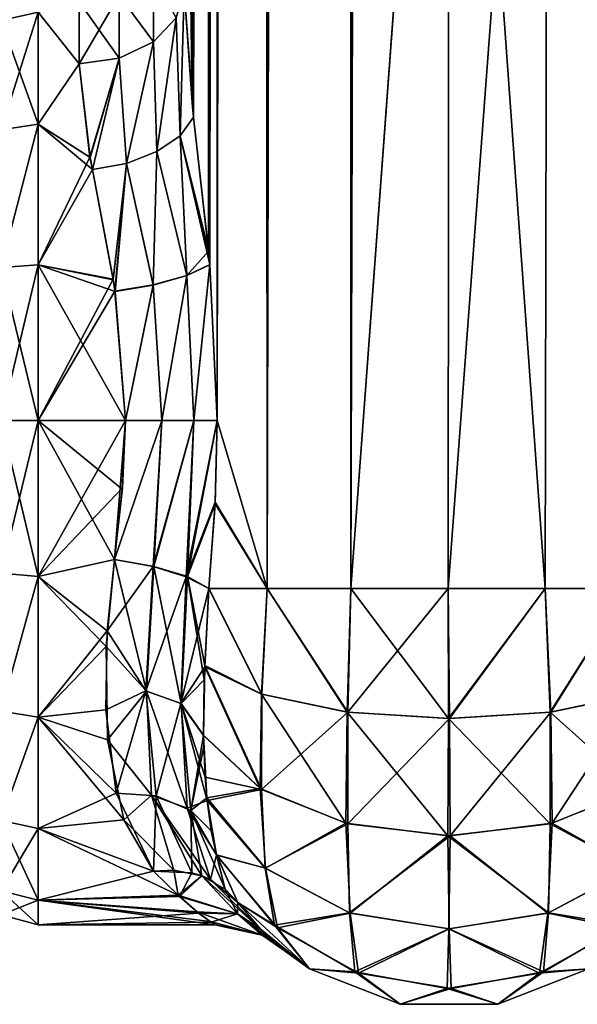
# Model space of a CAD drawing. Extents: x -23 to 470, y -1800 to 0.
# Tile 70 of 181: x 417 to 443, y -1800 to -1753. Entities that reach past the tile are written whole.
import ezdxf

# ---------------------------------------------------------------- set-up
doc = ezdxf.new("R2010")
doc.units = 0
doc.header["$LTSCALE"] = 41.718519
for name, color, linetype in [('1084', 7, 'CONTINUOUS'), ('1085', 7, 'CONTINUOUS'), ('1096', 7, 'CONTINUOUS'), ('1097', 7, 'CONTINUOUS'), ('1099', 7, 'CONTINUOUS'), ('1100', 7, 'CONTINUOUS'), ('1101', 7, 'CONTINUOUS'), ('1104', 7, 'CONTINUOUS'), ('1105', 7, 'CONTINUOUS'), ('1134', 7, 'CONTINUOUS'), ('1135', 7, 'CONTINUOUS'), ('1136', 7, 'CONTINUOUS'), ('1137', 7, 'CONTINUOUS'), ('1138', 7, 'CONTINUOUS'), ('1139', 7, 'CONTINUOUS'), ('1141', 7, 'CONTINUOUS'), ('1142', 7, 'CONTINUOUS'), ('1143', 7, 'CONTINUOUS')]:
    doc.layers.add(name, color=color, linetype=linetype)

msp = doc.modelspace()

# ---------------------------------------------------------------- linework, layer by layer
at = {"layer": '1084', "linetype": 'CONTINUOUS'}
for points in [[(424.55, -83.45, 20.5), (424.45, -1728.15, 20.5), (424.823, -1756.878, 23.532), (424.55, -83.45, 20.5)], [(424.823, -1756.878, 23.532), (424.901, -1757.568, 23.827), (424.55, -83.45, 20.5), (424.823, -1756.878, 23.532)], [(424.55, -83.45, 20.5), (424.901, -1757.568, 23.827), (425.487, -83.45, 25.248), (424.55, -83.45, 20.5)], [(424.901, -1757.568, 23.827), (425.604, -1763.897, 25.746), (425.487, -83.45, 25.248), (424.901, -1757.568, 23.827)], [(425.668, -1764.575, 25.882), (426.024, -1772, 26.571), (425.487, -83.45, 25.248), (425.668, -1764.575, 25.882)], [(425.487, -83.45, 25.248), (426.024, -1772, 26.571), (428.162, -83.45, 29.29), (425.487, -83.45, 25.248)], [(425.604, -1763.897, 25.746), (425.668, -1764.575, 25.882), (425.487, -83.45, 25.248), (425.604, -1763.897, 25.746)], [(426.024, -1772, 26.571), (428.392, -1780, 29.611), (428.162, -83.45, 29.29), (426.024, -1772, 26.571)], [(428.162, -83.45, 29.29), (428.392, -1780, 29.611), (432.175, -83.45, 32.01), (428.162, -83.45, 29.29)], [(428.392, -1780, 29.611), (432.376, -1780, 32.133), (432.175, -83.45, 32.01), (428.392, -1780, 29.611)], [(432.376, -1780, 32.133), (437.05, -1716.55, 33), (432.175, -83.45, 32.01), (432.376, -1780, 32.133)], [(437.004, -1780, 33), (437.05, -1716.55, 33), (432.376, -1780, 32.133), (437.004, -1780, 33)], [(441.618, -1780, 32.096), (437.05, -1716.55, 33), (437.004, -1780, 33), (441.618, -1780, 32.096)], [(441.742, -1716.55, 32.045), (437.05, -1716.55, 33), (441.618, -1780, 32.096), (441.742, -1716.55, 32.045)], [(445.567, -1780, 29.555), (441.742, -1716.55, 32.045), (441.618, -1780, 32.096), (445.567, -1780, 29.555)], [(445.795, -1716.55, 29.333), (441.742, -1716.55, 32.045), (445.567, -1780, 29.555), (445.795, -1716.55, 29.333)], [(424.45, -1751.489, 20.502), (424.823, -1756.878, 23.532), (424.45, -1728.15, 20.5), (424.45, -1751.489, 20.502)], [(425.921, -1775.893, 26.384), (428.392, -1780, 29.611), (426.024, -1772, 26.571), (425.921, -1775.893, 26.384)], [(425.622, -1780, 25.784), (428.392, -1780, 29.611), (425.921, -1775.893, 26.384), (425.622, -1780, 25.784)]]:
    msp.add_3dface(points, dxfattribs=at)
at = {"layer": '1085', "linetype": 'CONTINUOUS'}
for points in [[(424.825, -1756.888, -23.537), (424.45, -1751.488, -20.5), (425.487, -83.45, -25.248), (424.825, -1756.888, -23.537)], [(424.901, -1757.57, -23.829), (424.825, -1756.888, -23.537), (425.487, -83.45, -25.248), (424.901, -1757.57, -23.829)], [(425.608, -1763.945, -25.754), (424.901, -1757.57, -23.829), (425.487, -83.45, -25.248), (425.608, -1763.945, -25.754)], [(428.161, -83.45, -29.288), (425.608, -1763.945, -25.754), (425.487, -83.45, -25.248), (428.161, -83.45, -29.288)], [(425.669, -1764.592, -25.884), (425.608, -1763.945, -25.754), (428.161, -83.45, -29.288), (425.669, -1764.592, -25.884)], [(426.024, -1772, -26.571), (425.669, -1764.592, -25.884), (428.161, -83.45, -29.288), (426.024, -1772, -26.571)], [(428.392, -1780, -29.611), (426.024, -1772, -26.571), (428.161, -83.45, -29.288), (428.392, -1780, -29.611)], [(432.176, -83.45, -32.011), (428.392, -1780, -29.611), (428.161, -83.45, -29.288), (432.176, -83.45, -32.011)], [(432.376, -1780, -32.133), (428.392, -1780, -29.611), (432.176, -83.45, -32.011), (432.376, -1780, -32.133)], [(437.05, -83.45, -33), (432.376, -1780, -32.133), (432.176, -83.45, -32.011), (437.05, -83.45, -33)], [(437.05, -1716.55, -33), (432.376, -1780, -32.133), (437.05, -83.45, -33), (437.05, -1716.55, -33)], [(437.004, -1780, -33), (432.376, -1780, -32.133), (437.05, -1716.55, -33), (437.004, -1780, -33)], [(441.618, -1780, -32.096), (437.004, -1780, -33), (441.742, -1716.55, -32.045), (441.618, -1780, -32.096)], [(441.742, -1716.55, -32.045), (437.004, -1780, -33), (437.05, -1716.55, -33), (441.742, -1716.55, -32.045)], [(445.567, -1780, -29.555), (441.618, -1780, -32.096), (441.742, -1716.55, -32.045), (445.567, -1780, -29.555)], [(445.795, -1716.55, -29.333), (445.567, -1780, -29.555), (441.742, -1716.55, -32.045), (445.795, -1716.55, -29.333)], [(425.918, -1775.961, -26.378), (426.024, -1772, -26.571), (428.392, -1780, -29.611), (425.918, -1775.961, -26.378)], [(425.622, -1780, -25.784), (425.918, -1775.961, -26.378), (428.392, -1780, -29.611), (425.622, -1780, -25.784)]]:
    msp.add_3dface(points, dxfattribs=at)
at = {"layer": '1096', "linetype": 'CONTINUOUS'}
for points in [[(421.505, -1775.276, -23.775), (421.13, -1778.62, -23.069), (417.5, -1772, -24), (421.505, -1775.276, -23.775)], [(417.5, -1772, -24), (421.13, -1778.62, -23.069), (417.5, -1779.432, -22.82), (417.5, -1772, -24)], [(421.653, -1772, -24), (421.505, -1775.276, -23.775), (417.5, -1772, -24), (421.653, -1772, -24)], [(417.5, -1772, 24), (417.5, -1779.433, 22.82), (421.653, -1772, 24), (417.5, -1772, 24)], [(421.653, -1772, 24), (417.5, -1779.433, 22.82), (421.511, -1775.209, 23.785), (421.653, -1772, 24)], [(417.5, -1779.433, 22.82), (421.13, -1778.62, 23.069), (421.511, -1775.209, 23.785), (417.5, -1779.433, 22.82)], [(420.791, -1782.004, 21.816), (421.13, -1778.62, 23.069), (417.5, -1779.433, 22.82), (420.791, -1782.004, 21.816)], [(421.13, -1778.62, -23.069), (420.745, -1782.754, -21.456), (417.5, -1779.432, -22.82), (421.13, -1778.62, -23.069)], [(417.5, -1779.432, -22.82), (420.745, -1782.754, -21.456), (417.5, -1786.12, -19.407), (417.5, -1779.432, -22.82)], [(417.5, -1786.123, 19.404), (420.791, -1782.004, 21.816), (417.5, -1779.433, 22.82), (417.5, -1786.123, 19.404)], [(420.72, -1785.765, 19.661), (420.791, -1782.004, 21.816), (417.5, -1786.123, 19.404), (420.72, -1785.765, 19.661)], [(420.745, -1782.754, -21.456), (420.81, -1787.193, -18.579), (417.5, -1786.12, -19.407), (420.745, -1782.754, -21.456)], [(421.208, -1789.739, 16.165), (420.72, -1785.765, 19.661), (417.5, -1786.123, 19.404), (421.208, -1789.739, 16.165)], [(420.81, -1787.193, -18.579), (421.584, -1791.007, -14.654), (417.5, -1786.12, -19.407), (420.81, -1787.193, -18.579)], [(417.5, -1786.12, -19.407), (421.584, -1791.007, -14.654), (417.5, -1791.42, -14.102), (417.5, -1786.12, -19.407)], [(417.5, -1791.422, 14.099), (421.208, -1789.739, 16.165), (417.5, -1786.123, 19.404), (417.5, -1791.422, 14.099)], [(422.993, -1793.453, 10.759), (421.208, -1789.739, 16.165), (417.5, -1791.422, 14.099), (422.993, -1793.453, 10.759)], [(421.584, -1791.007, -14.654), (422.993, -1793.453, -10.759), (417.5, -1791.42, -14.102), (421.584, -1791.007, -14.654)], [(422.993, -1793.453, -10.759), (424.16, -1794.597, -8.086), (417.5, -1791.42, -14.102), (422.993, -1793.453, -10.759)], [(417.5, -1791.42, -14.102), (424.16, -1794.597, -8.086), (417.5, -1794.825, -7.417), (417.5, -1791.42, -14.102)], [(417.5, -1794.826, 7.414), (422.993, -1793.453, 10.759), (417.5, -1791.422, 14.099), (417.5, -1794.826, 7.414)], [(424.22, -1794.652, 7.931), (422.993, -1793.453, 10.759), (417.5, -1794.826, 7.414), (424.22, -1794.652, 7.931)], [(424.16, -1794.597, -8.086), (425.062, -1795.387, -5.39), (417.5, -1794.825, -7.417), (424.16, -1794.597, -8.086)], [(425.136, -1795.444, 5.134), (424.22, -1794.652, 7.931), (417.5, -1794.826, 7.414), (425.136, -1795.444, 5.134)], [(425.69, -1795.846, -2.717), (425.913, -1796, -0.154), (417.5, -1794.825, -7.417), (425.69, -1795.846, -2.717)], [(417.5, -1794.825, -7.417), (425.913, -1796, -0.154), (417.5, -1796, -0.001), (417.5, -1794.825, -7.417)], [(425.062, -1795.387, -5.39), (425.69, -1795.846, -2.717), (417.5, -1794.825, -7.417), (425.062, -1795.387, -5.39)], [(417.5, -1796, -0.001), (425.136, -1795.444, 5.134), (417.5, -1794.826, 7.414), (417.5, -1796, -0.001)], [(425.734, -1795.877, 2.424), (425.136, -1795.444, 5.134), (417.5, -1796, -0.001), (425.734, -1795.877, 2.424)], [(425.913, -1796, -0.154), (425.734, -1795.877, 2.424), (417.5, -1796, -0.001), (425.913, -1796, -0.154)]]:
    msp.add_3dface(points, dxfattribs=at)
at = {"layer": '1097', "linetype": 'CONTINUOUS'}
for points in [[(419.45, -1752.085, 13.393), (417.5, -1752.577, 14.098), (419.45, -1755.024, 16.966), (419.45, -1752.085, 13.393)], [(419.45, -1755.024, -16.966), (417.5, -1752.579, -14.1), (419.45, -1752.085, -13.393), (419.45, -1755.024, -16.966)], [(417.5, -1752.577, 14.098), (417.5, -1757.897, 19.419), (419.45, -1755.024, 16.966), (417.5, -1752.577, 14.098)], [(417.5, -1757.901, -19.422), (417.5, -1752.579, -14.1), (419.45, -1755.024, -16.966), (417.5, -1757.901, -19.422)], [(419.45, -1755.024, 16.966), (417.5, -1757.897, 19.419), (419.969, -1759.477, 20.474), (419.45, -1755.024, 16.966)], [(419.971, -1759.487, -20.48), (417.5, -1757.901, -19.422), (419.45, -1755.024, -16.966), (419.971, -1759.487, -20.48)], [(417.5, -1757.897, 19.419), (417.5, -1764.593, 22.828), (419.969, -1759.477, 20.474), (417.5, -1757.897, 19.419)], [(417.5, -1764.593, -22.828), (417.5, -1757.901, -19.422), (420.083, -1760.057, -20.818), (417.5, -1764.593, -22.828)], [(420.083, -1760.057, -20.818), (417.5, -1757.901, -19.422), (419.971, -1759.487, -20.48), (420.083, -1760.057, -20.818)], [(419.969, -1759.477, 20.474), (417.5, -1764.593, 22.828), (420.083, -1760.055, 20.816), (419.969, -1759.477, 20.474)], [(420.083, -1760.055, 20.816), (417.5, -1764.593, 22.828), (421.065, -1765.27, 23.037), (420.083, -1760.055, 20.816)], [(421.071, -1765.306, -23.048), (417.5, -1764.593, -22.828), (420.083, -1760.057, -20.818), (421.071, -1765.306, -23.048)], [(421.653, -1772, -24), (417.5, -1772, -24), (417.5, -1764.593, -22.828), (421.653, -1772, -24)], [(421.653, -1772, -24), (417.5, -1764.593, -22.828), (421.16, -1765.861, -23.202), (421.653, -1772, -24)], [(417.5, -1764.593, 22.828), (417.5, -1772, 24), (421.065, -1765.27, 23.037), (417.5, -1764.593, 22.828)], [(421.16, -1765.861, -23.202), (417.5, -1764.593, -22.828), (421.071, -1765.306, -23.048), (421.16, -1765.861, -23.202)], [(421.065, -1765.27, 23.037), (417.5, -1772, 24), (421.158, -1765.848, 23.198), (421.065, -1765.27, 23.037)], [(417.5, -1772, 24), (421.653, -1772, 24), (421.158, -1765.848, 23.198), (417.5, -1772, 24)]]:
    msp.add_3dface(points, dxfattribs=at)
at = {"layer": '1099', "linetype": 'CONTINUOUS'}
for points in [[(425.622, -1780, -25.784), (428.146, -1785.029, -28.476), (425.431, -1783.662, -24.542), (425.622, -1780, -25.784)], [(425.622, -1780, -25.784), (428.392, -1780, -29.611), (428.146, -1785.029, -28.476), (425.622, -1780, -25.784)], [(428.392, -1780, -29.611), (432.231, -1785.882, -31.102), (428.146, -1785.029, -28.476), (428.392, -1780, -29.611)], [(428.392, -1780, -29.611), (432.376, -1780, -32.133), (432.231, -1785.882, -31.102), (428.392, -1780, -29.611)], [(432.376, -1780, -32.133), (437.004, -1780, -33), (432.231, -1785.882, -31.102), (432.376, -1780, -32.133)], [(437.004, -1780, -33), (437.066, -1786.18, -32.021), (432.231, -1785.882, -31.102), (437.004, -1780, -33)], [(437.004, -1780, -33), (441.618, -1780, -32.096), (437.066, -1786.18, -32.021), (437.004, -1780, -33)], [(441.618, -1780, -32.096), (441.898, -1785.878, -31.091), (437.066, -1786.18, -32.021), (441.618, -1780, -32.096)], [(441.618, -1780, -32.096), (445.567, -1780, -29.555), (441.898, -1785.878, -31.091), (441.618, -1780, -32.096)], [(445.567, -1780, -29.555), (445.976, -1785.022, -28.455), (441.898, -1785.878, -31.091), (445.567, -1780, -29.555)], [(428.133, -1789.562, -26.152), (425.376, -1786.977, -22.724), (425.431, -1783.662, -24.542), (428.133, -1789.562, -26.152)], [(425.431, -1783.662, -24.542), (425.376, -1786.977, -22.724), (425.404, -1784.34, -24.231), (425.431, -1783.662, -24.542)], [(428.146, -1785.029, -28.476), (428.133, -1789.562, -26.152), (425.431, -1783.662, -24.542), (428.146, -1785.029, -28.476)], [(432.231, -1785.882, -31.102), (428.133, -1789.562, -26.152), (428.146, -1785.029, -28.476), (432.231, -1785.882, -31.102)], [(445.976, -1785.022, -28.455), (441.956, -1791.171, -28.365), (441.898, -1785.878, -31.091), (445.976, -1785.022, -28.455)], [(446.039, -1789.518, -26.092), (441.956, -1791.171, -28.365), (445.976, -1785.022, -28.455), (446.039, -1789.518, -26.092)], [(432.239, -1791.195, -28.398), (428.133, -1789.562, -26.152), (432.231, -1785.882, -31.102), (432.239, -1791.195, -28.398)], [(437.066, -1786.18, -32.021), (432.239, -1791.195, -28.398), (432.231, -1785.882, -31.102), (437.066, -1786.18, -32.021)], [(441.898, -1785.878, -31.091), (437.102, -1791.761, -29.177), (437.066, -1786.18, -32.021), (441.898, -1785.878, -31.091)], [(441.956, -1791.171, -28.365), (437.102, -1791.761, -29.177), (441.898, -1785.878, -31.091), (441.956, -1791.171, -28.365)], [(437.102, -1791.761, -29.177), (432.239, -1791.195, -28.398), (437.066, -1786.18, -32.021), (437.102, -1791.761, -29.177)], [(425.376, -1786.977, -22.724), (428.133, -1789.562, -26.152), (425.45, -1788.978, -21.197), (425.376, -1786.977, -22.724)], [(428.133, -1789.562, -26.152), (425.541, -1790.081, -20.181), (425.45, -1788.978, -21.197), (428.133, -1789.562, -26.152)], [(428.304, -1793.299, -22.65), (425.541, -1790.081, -20.181), (428.133, -1789.562, -26.152), (428.304, -1793.299, -22.65)], [(432.239, -1791.195, -28.398), (428.304, -1793.299, -22.65), (428.133, -1789.562, -26.152), (432.239, -1791.195, -28.398)], [(446.039, -1789.518, -26.092), (445.779, -1793.312, -22.659), (441.956, -1791.171, -28.365), (446.039, -1789.518, -26.092)], [(428.304, -1793.299, -22.65), (425.988, -1792.677, -17.089), (425.541, -1790.081, -20.181), (428.304, -1793.299, -22.65)], [(432.322, -1795.436, -24.2), (428.304, -1793.299, -22.65), (432.239, -1791.195, -28.398), (432.322, -1795.436, -24.2)], [(437.102, -1791.761, -29.177), (432.322, -1795.436, -24.2), (432.239, -1791.195, -28.398), (437.102, -1791.761, -29.177)], [(441.956, -1791.171, -28.365), (441.757, -1795.443, -24.205), (437.102, -1791.761, -29.177), (441.956, -1791.171, -28.365)], [(445.779, -1793.312, -22.659), (441.757, -1795.443, -24.205), (441.956, -1791.171, -28.365), (445.779, -1793.312, -22.659)], [(437.038, -1796.188, -24.745), (432.322, -1795.436, -24.2), (437.102, -1791.761, -29.177), (437.038, -1796.188, -24.745)], [(441.757, -1795.443, -24.205), (437.038, -1796.188, -24.745), (437.102, -1791.761, -29.177), (441.757, -1795.443, -24.205)], [(428.747, -1796.025, -18.19), (425.988, -1792.677, -17.089), (428.304, -1793.299, -22.65), (428.747, -1796.025, -18.19)], [(425.988, -1792.677, -17.089), (428.747, -1796.025, -18.19), (427.009, -1794.945, -13), (425.988, -1792.677, -17.089)], [(432.322, -1795.436, -24.2), (428.747, -1796.025, -18.19), (428.304, -1793.299, -22.65), (432.322, -1795.436, -24.2)], [(445.779, -1793.312, -22.659), (445.209, -1796.145, -18.229), (441.757, -1795.443, -24.205), (445.779, -1793.312, -22.659)], [(427.009, -1794.945, -13), (428.747, -1796.025, -18.19), (430.414, -1798.093, -13), (427.009, -1794.945, -13)], [(432.564, -1798.235, -18.906), (428.747, -1796.025, -18.19), (432.322, -1795.436, -24.2), (432.564, -1798.235, -18.906)], [(437.038, -1796.188, -24.745), (432.564, -1798.235, -18.906), (432.322, -1795.436, -24.2), (437.038, -1796.188, -24.745)], [(441.757, -1795.443, -24.205), (441.356, -1798.299, -18.927), (437.038, -1796.188, -24.745), (441.757, -1795.443, -24.205)], [(445.209, -1796.145, -18.229), (441.356, -1798.299, -18.927), (441.757, -1795.443, -24.205), (445.209, -1796.145, -18.229)], [(428.747, -1796.025, -18.19), (432.564, -1798.235, -18.906), (430.414, -1798.093, -13), (428.747, -1796.025, -18.19)], [(436.954, -1799.027, -19.162), (432.564, -1798.235, -18.906), (437.038, -1796.188, -24.745), (436.954, -1799.027, -19.162)], [(441.356, -1798.299, -18.927), (436.954, -1799.027, -19.162), (437.038, -1796.188, -24.745), (441.356, -1798.299, -18.927)], [(441.356, -1798.299, -18.927), (445.209, -1796.145, -18.229), (443.687, -1798.093, -13), (441.356, -1798.299, -18.927)], [(430.414, -1798.093, -13), (432.564, -1798.235, -18.906), (434.732, -1799.783, -13), (430.414, -1798.093, -13)], [(439.369, -1799.783, -13), (441.356, -1798.299, -18.927), (443.687, -1798.093, -13), (439.369, -1799.783, -13)], [(432.564, -1798.235, -18.906), (436.954, -1799.027, -19.162), (434.732, -1799.783, -13), (432.564, -1798.235, -18.906)], [(436.954, -1799.027, -19.162), (441.356, -1798.299, -18.927), (439.369, -1799.783, -13), (436.954, -1799.027, -19.162)], [(434.732, -1799.783, -13), (436.954, -1799.027, -19.162), (439.369, -1799.783, -13), (434.732, -1799.783, -13)]]:
    msp.add_3dface(points, dxfattribs=at)
at = {"layer": '1100', "linetype": 'CONTINUOUS'}
for points in [[(427.009, -1794.945, -13), (430.414, -1798.093, -13), (428.071, -1796.197, -8.684), (427.009, -1794.945, -13)], [(427.009, -1794.945, 12.999), (428.119, -1796.246, 8.451), (430.415, -1798.093, 13), (427.009, -1794.945, 12.999)], [(428.071, -1796.197, -8.684), (430.414, -1798.093, -13), (428.815, -1796.904, -4.357), (428.071, -1796.197, -8.684)], [(428.119, -1796.246, 8.451), (428.856, -1796.94, 4.017), (430.415, -1798.093, 13), (428.119, -1796.246, 8.451)], [(428.815, -1796.904, -4.357), (430.414, -1798.093, -13), (429.097, -1797.144, -0.184), (428.815, -1796.904, -4.357)], [(429.097, -1797.144, -0.184), (430.414, -1798.093, -13), (428.856, -1796.94, 4.017), (429.097, -1797.144, -0.184)], [(428.856, -1796.94, 4.017), (430.414, -1798.093, -13), (430.415, -1798.093, 13), (428.856, -1796.94, 4.017)], [(430.414, -1798.093, -13), (434.732, -1799.783, -13), (430.415, -1798.093, 13), (430.414, -1798.093, -13)], [(430.415, -1798.093, 13), (434.732, -1799.783, -13), (434.732, -1799.783, 13), (430.415, -1798.093, 13)], [(439.369, -1799.783, -13), (443.687, -1798.093, -13), (439.369, -1799.783, 13), (439.369, -1799.783, -13)], [(439.369, -1799.783, 13), (443.687, -1798.093, -13), (443.687, -1798.093, 13), (439.369, -1799.783, 13)], [(434.732, -1799.783, -13), (439.369, -1799.783, -13), (434.732, -1799.783, 13), (434.732, -1799.783, -13)], [(434.732, -1799.783, 13), (439.369, -1799.783, -13), (439.369, -1799.783, 13), (434.732, -1799.783, 13)]]:
    msp.add_3dface(points, dxfattribs=at)
at = {"layer": '1101', "linetype": 'CONTINUOUS'}
for points in [[(428.123, -1785.022, 28.454), (425.622, -1780, 25.784), (425.428, -1783.72, 24.517), (428.123, -1785.022, 28.454)], [(428.392, -1780, 29.611), (425.622, -1780, 25.784), (428.123, -1785.022, 28.454), (428.392, -1780, 29.611)], [(432.2, -1785.878, 31.09), (428.392, -1780, 29.611), (428.123, -1785.022, 28.454), (432.2, -1785.878, 31.09)], [(432.376, -1780, 32.133), (428.392, -1780, 29.611), (432.2, -1785.878, 31.09), (432.376, -1780, 32.133)], [(437.032, -1786.181, 32.021), (432.376, -1780, 32.133), (432.2, -1785.878, 31.09), (437.032, -1786.181, 32.021)], [(437.004, -1780, 33), (432.376, -1780, 32.133), (437.032, -1786.181, 32.021), (437.004, -1780, 33)], [(441.618, -1780, 32.096), (437.004, -1780, 33), (437.032, -1786.181, 32.021), (441.618, -1780, 32.096)], [(441.866, -1785.882, 31.103), (441.618, -1780, 32.096), (437.032, -1786.181, 32.021), (441.866, -1785.882, 31.103)], [(445.567, -1780, 29.555), (441.618, -1780, 32.096), (441.866, -1785.882, 31.103), (445.567, -1780, 29.555)], [(445.951, -1785.03, 28.479), (445.567, -1780, 29.555), (441.866, -1785.882, 31.103), (445.951, -1785.03, 28.479)], [(428.062, -1789.519, 26.092), (425.428, -1783.72, 24.517), (425.376, -1786.997, 22.71), (428.062, -1789.519, 26.092)], [(428.123, -1785.022, 28.454), (425.428, -1783.72, 24.517), (428.062, -1789.519, 26.092), (428.123, -1785.022, 28.454)], [(432.144, -1791.171, 28.365), (428.123, -1785.022, 28.454), (428.062, -1789.519, 26.092), (432.144, -1791.171, 28.365)], [(432.2, -1785.878, 31.09), (428.123, -1785.022, 28.454), (432.144, -1791.171, 28.365), (432.2, -1785.878, 31.09)], [(445.951, -1785.03, 28.479), (441.866, -1785.882, 31.103), (445.966, -1789.562, 26.152), (445.951, -1785.03, 28.479)], [(436.998, -1791.761, 29.176), (432.2, -1785.878, 31.09), (432.144, -1791.171, 28.365), (436.998, -1791.761, 29.176)], [(437.032, -1786.181, 32.021), (432.2, -1785.878, 31.09), (436.998, -1791.761, 29.176), (437.032, -1786.181, 32.021)], [(441.866, -1785.882, 31.103), (437.032, -1786.181, 32.021), (441.861, -1791.195, 28.398), (441.866, -1785.882, 31.103)], [(445.966, -1789.562, 26.152), (441.866, -1785.882, 31.103), (441.861, -1791.195, 28.398), (445.966, -1789.562, 26.152)], [(441.861, -1791.195, 28.398), (437.032, -1786.181, 32.021), (436.998, -1791.761, 29.176), (441.861, -1791.195, 28.398)], [(428.062, -1789.519, 26.092), (425.376, -1786.997, 22.71), (425.528, -1789.959, 20.297), (428.062, -1789.519, 26.092)], [(425.528, -1789.959, 20.297), (425.376, -1786.997, 22.71), (425.386, -1787.508, 22.354), (425.528, -1789.959, 20.297)], [(428.321, -1793.313, 22.659), (428.062, -1789.519, 26.092), (425.528, -1789.959, 20.297), (428.321, -1793.313, 22.659)], [(432.144, -1791.171, 28.365), (428.062, -1789.519, 26.092), (428.321, -1793.313, 22.659), (432.144, -1791.171, 28.365)], [(445.966, -1789.562, 26.152), (441.861, -1791.195, 28.398), (445.795, -1793.3, 22.649), (445.966, -1789.562, 26.152)], [(428.321, -1793.313, 22.659), (425.528, -1789.959, 20.297), (425.989, -1792.684, 17.079), (428.321, -1793.313, 22.659)], [(425.989, -1792.684, 17.079), (425.528, -1789.959, 20.297), (425.736, -1791.525, 18.6), (425.989, -1792.684, 17.079)], [(432.343, -1795.444, 24.205), (432.144, -1791.171, 28.365), (428.321, -1793.313, 22.659), (432.343, -1795.444, 24.205)], [(436.998, -1791.761, 29.176), (432.144, -1791.171, 28.365), (432.343, -1795.444, 24.205), (436.998, -1791.761, 29.176)], [(441.861, -1791.195, 28.398), (436.998, -1791.761, 29.176), (441.778, -1795.436, 24.2), (441.861, -1791.195, 28.398)], [(445.795, -1793.3, 22.649), (441.861, -1791.195, 28.398), (441.778, -1795.436, 24.2), (445.795, -1793.3, 22.649)], [(437.062, -1796.188, 24.745), (436.998, -1791.761, 29.176), (432.343, -1795.444, 24.205), (437.062, -1796.188, 24.745)], [(441.778, -1795.436, 24.2), (436.998, -1791.761, 29.176), (437.062, -1796.188, 24.745), (441.778, -1795.436, 24.2)], [(427.009, -1794.945, 12.999), (428.891, -1796.145, 18.228), (425.989, -1792.684, 17.079), (427.009, -1794.945, 12.999)], [(428.891, -1796.145, 18.228), (428.321, -1793.313, 22.659), (425.989, -1792.684, 17.079), (428.891, -1796.145, 18.228)], [(432.343, -1795.444, 24.205), (428.321, -1793.313, 22.659), (428.891, -1796.145, 18.228), (432.343, -1795.444, 24.205)], [(445.795, -1793.3, 22.649), (441.778, -1795.436, 24.2), (445.353, -1796.025, 18.189), (445.795, -1793.3, 22.649)], [(427.009, -1794.945, 12.999), (430.415, -1798.093, 13), (428.891, -1796.145, 18.228), (427.009, -1794.945, 12.999)], [(432.743, -1798.299, 18.926), (432.343, -1795.444, 24.205), (428.891, -1796.145, 18.228), (432.743, -1798.299, 18.926)], [(437.062, -1796.188, 24.745), (432.343, -1795.444, 24.205), (432.743, -1798.299, 18.926), (437.062, -1796.188, 24.745)], [(441.778, -1795.436, 24.2), (437.062, -1796.188, 24.745), (441.536, -1798.235, 18.905), (441.778, -1795.436, 24.2)], [(445.353, -1796.025, 18.189), (441.778, -1795.436, 24.2), (441.536, -1798.235, 18.905), (445.353, -1796.025, 18.189)], [(430.415, -1798.093, 13), (432.743, -1798.299, 18.926), (428.891, -1796.145, 18.228), (430.415, -1798.093, 13)], [(437.146, -1799.027, 19.161), (437.062, -1796.188, 24.745), (432.743, -1798.299, 18.926), (437.146, -1799.027, 19.161)], [(441.536, -1798.235, 18.905), (437.062, -1796.188, 24.745), (437.146, -1799.027, 19.161), (441.536, -1798.235, 18.905)], [(443.687, -1798.093, 13), (445.353, -1796.025, 18.189), (441.536, -1798.235, 18.905), (443.687, -1798.093, 13)], [(430.415, -1798.093, 13), (434.732, -1799.783, 13), (432.743, -1798.299, 18.926), (430.415, -1798.093, 13)], [(439.369, -1799.783, 13), (443.687, -1798.093, 13), (441.536, -1798.235, 18.905), (439.369, -1799.783, 13)], [(434.732, -1799.783, 13), (437.146, -1799.027, 19.161), (432.743, -1798.299, 18.926), (434.732, -1799.783, 13)], [(439.369, -1799.783, 13), (441.536, -1798.235, 18.905), (437.146, -1799.027, 19.161), (439.369, -1799.783, 13)], [(434.732, -1799.783, 13), (439.369, -1799.783, 13), (437.146, -1799.027, 19.161), (434.732, -1799.783, 13)]]:
    msp.add_3dface(points, dxfattribs=at)
at = {"layer": '1104', "linetype": 'CONTINUOUS'}
for points in [[(417.5, -1752.577, 14.098), (415.751, -1749.62, 7.272), (415.751, -1752.962, 13.832), (417.5, -1752.577, 14.098)], [(417.5, -1752.579, -14.1), (415.751, -1752.962, -13.832), (415.751, -1749.62, -7.272), (417.5, -1752.579, -14.1)], [(417.5, -1757.897, 19.419), (417.5, -1752.577, 14.098), (415.751, -1758.168, 19.038), (417.5, -1757.897, 19.419)], [(417.5, -1752.577, 14.098), (415.751, -1752.962, 13.832), (415.751, -1758.168, 19.038), (417.5, -1752.577, 14.098)], [(417.5, -1752.579, -14.1), (417.5, -1757.901, -19.422), (415.751, -1752.962, -13.832), (417.5, -1752.579, -14.1)], [(417.5, -1757.901, -19.422), (415.751, -1758.168, -19.038), (415.751, -1752.962, -13.832), (417.5, -1757.901, -19.422)], [(417.5, -1764.593, 22.828), (417.5, -1757.897, 19.419), (415.751, -1764.728, 22.38), (417.5, -1764.593, 22.828)], [(417.5, -1757.897, 19.419), (415.751, -1758.168, 19.038), (415.751, -1764.728, 22.38), (417.5, -1757.897, 19.419)], [(417.5, -1757.901, -19.422), (417.5, -1764.593, -22.828), (415.751, -1764.728, -22.38), (417.5, -1757.901, -19.422)], [(417.5, -1757.901, -19.422), (415.751, -1764.728, -22.38), (415.751, -1758.168, -19.038), (417.5, -1757.901, -19.422)], [(417.5, -1764.593, -22.828), (417.5, -1772, -24), (415.751, -1764.728, -22.38), (417.5, -1764.593, -22.828)], [(417.5, -1772, 24), (417.5, -1764.593, 22.828), (415.751, -1772, 23.532), (417.5, -1772, 24)], [(415.751, -1772, 23.532), (417.5, -1764.593, 22.828), (415.751, -1764.728, 22.38), (415.751, -1772, 23.532)], [(417.5, -1772, -24), (415.751, -1772, -23.532), (415.751, -1764.728, -22.38), (417.5, -1772, -24)]]:
    msp.add_3dface(points, dxfattribs=at)
at = {"layer": '1105', "linetype": 'CONTINUOUS'}
for points in [[(417.5, -1772, -24), (417.5, -1779.432, -22.82), (415.751, -1772, -23.532), (417.5, -1772, -24)], [(417.5, -1779.432, -22.82), (415.751, -1779.272, -22.38), (415.751, -1772, -23.532), (417.5, -1779.432, -22.82)], [(417.5, -1779.433, 22.82), (417.5, -1772, 24), (415.751, -1779.272, 22.38), (417.5, -1779.433, 22.82)], [(417.5, -1772, 24), (415.751, -1772, 23.532), (415.751, -1779.272, 22.38), (417.5, -1772, 24)], [(417.5, -1779.432, -22.82), (415.751, -1785.832, -19.038), (415.751, -1779.272, -22.38), (417.5, -1779.432, -22.82)], [(417.5, -1779.433, 22.82), (415.751, -1779.272, 22.38), (415.751, -1785.832, 19.038), (417.5, -1779.433, 22.82)], [(417.5, -1779.432, -22.82), (417.5, -1786.12, -19.407), (415.751, -1785.832, -19.038), (417.5, -1779.432, -22.82)], [(417.5, -1786.123, 19.404), (417.5, -1779.433, 22.82), (415.751, -1785.832, 19.038), (417.5, -1786.123, 19.404)], [(417.5, -1786.12, -19.407), (415.751, -1791.038, -13.832), (415.751, -1785.832, -19.038), (417.5, -1786.12, -19.407)], [(417.5, -1786.123, 19.404), (415.751, -1785.832, 19.038), (415.751, -1791.038, 13.832), (417.5, -1786.123, 19.404)], [(417.5, -1786.12, -19.407), (417.5, -1791.42, -14.102), (415.751, -1791.038, -13.832), (417.5, -1786.12, -19.407)], [(417.5, -1791.422, 14.099), (417.5, -1786.123, 19.404), (415.751, -1791.038, 13.832), (417.5, -1791.422, 14.099)], [(417.5, -1791.42, -14.102), (417.5, -1794.825, -7.417), (415.751, -1791.038, -13.832), (417.5, -1791.42, -14.102)], [(417.5, -1794.825, -7.417), (415.751, -1794.38, -7.272), (415.751, -1791.038, -13.832), (417.5, -1794.825, -7.417)], [(417.5, -1791.422, 14.099), (415.751, -1791.038, 13.832), (415.751, -1794.38, 7.272), (417.5, -1791.422, 14.099)], [(417.5, -1794.826, 7.414), (417.5, -1791.422, 14.099), (415.751, -1794.38, 7.272), (417.5, -1794.826, 7.414)], [(417.5, -1794.825, -7.417), (417.5, -1796, -0.001), (415.751, -1794.38, -7.272), (417.5, -1794.825, -7.417)], [(417.5, -1796, -0.001), (415.751, -1795.532, 0), (415.751, -1794.38, -7.272), (417.5, -1796, -0.001)], [(417.5, -1794.826, 7.414), (415.751, -1794.38, 7.272), (415.751, -1795.532, 0), (417.5, -1794.826, 7.414)], [(417.5, -1796, -0.001), (417.5, -1794.826, 7.414), (415.751, -1795.532, 0), (417.5, -1796, -0.001)]]:
    msp.add_3dface(points, dxfattribs=at)
at = {"layer": '1134', "linetype": 'CONTINUOUS'}
for points in [[(421.13, -1778.62, 23.069), (420.791, -1782.004, 21.816), (422.977, -1778.953, 23.369), (421.13, -1778.62, 23.069)], [(422.977, -1778.953, 23.369), (420.791, -1782.004, 21.816), (422.624, -1784.872, 20.711), (422.977, -1778.953, 23.369)], [(424.55, -1779.436, 24.32), (422.977, -1778.953, 23.369), (422.624, -1784.872, 20.711), (424.55, -1779.436, 24.32)], [(424.289, -1785.469, 21.677), (424.55, -1779.436, 24.32), (422.624, -1784.872, 20.711), (424.289, -1785.469, 21.677)], [(425.622, -1780, 25.784), (424.55, -1779.436, 24.32), (424.289, -1785.469, 21.677), (425.622, -1780, 25.784)], [(425.428, -1783.72, 24.517), (425.622, -1780, 25.784), (424.289, -1785.469, 21.677), (425.428, -1783.72, 24.517)], [(420.791, -1782.004, 21.816), (420.72, -1785.765, 19.661), (422.624, -1784.872, 20.711), (420.791, -1782.004, 21.816)], [(425.376, -1786.997, 22.71), (425.428, -1783.72, 24.517), (424.289, -1785.469, 21.677), (425.376, -1786.997, 22.71)], [(420.72, -1785.765, 19.661), (421.208, -1789.739, 16.165), (422.624, -1784.872, 20.711), (420.72, -1785.765, 19.661)], [(421.208, -1789.739, 16.165), (423.122, -1789.87, 16.595), (422.624, -1784.872, 20.711), (421.208, -1789.739, 16.165)], [(423.122, -1789.87, 16.595), (424.289, -1785.469, 21.677), (422.624, -1784.872, 20.711), (423.122, -1789.87, 16.595)], [(424.773, -1790.562, 17.521), (424.289, -1785.469, 21.677), (423.122, -1789.87, 16.595), (424.773, -1790.562, 17.521)], [(424.773, -1790.562, 17.521), (425.376, -1786.997, 22.71), (424.289, -1785.469, 21.677), (424.773, -1790.562, 17.521)], [(425.386, -1787.508, 22.354), (425.376, -1786.997, 22.71), (424.773, -1790.562, 17.521), (425.386, -1787.508, 22.354)], [(425.528, -1789.959, 20.297), (425.386, -1787.508, 22.354), (424.773, -1790.562, 17.521), (425.528, -1789.959, 20.297)], [(421.208, -1789.739, 16.165), (422.993, -1793.453, 10.759), (423.122, -1789.87, 16.595), (421.208, -1789.739, 16.165)], [(422.993, -1793.453, 10.759), (424.819, -1793.526, 11.474), (423.122, -1789.87, 16.595), (422.993, -1793.453, 10.759)], [(424.819, -1793.526, 11.474), (424.773, -1790.562, 17.521), (423.122, -1789.87, 16.595), (424.819, -1793.526, 11.474)], [(425.736, -1791.525, 18.6), (425.528, -1789.959, 20.297), (424.773, -1790.562, 17.521), (425.736, -1791.525, 18.6)], [(424.819, -1793.526, 11.474), (425.288, -1793.669, 11.72), (424.773, -1790.562, 17.521), (424.819, -1793.526, 11.474)], [(425.288, -1793.669, 11.72), (426.4, -1794.305, 12.452), (424.773, -1790.562, 17.521), (425.288, -1793.669, 11.72)], [(425.989, -1792.684, 17.079), (425.736, -1791.525, 18.6), (424.773, -1790.562, 17.521), (425.989, -1792.684, 17.079)], [(426.4, -1794.305, 12.452), (425.989, -1792.684, 17.079), (424.773, -1790.562, 17.521), (426.4, -1794.305, 12.452)], [(427.009, -1794.945, 12.999), (425.989, -1792.684, 17.079), (426.4, -1794.305, 12.452), (427.009, -1794.945, 12.999)]]:
    msp.add_3dface(points, dxfattribs=at)
at = {"layer": '1135', "linetype": 'CONTINUOUS'}
for points in [[(424.16, -1794.597, -8.086), (422.993, -1793.453, -10.759), (423.956, -1793.403, -11.092), (424.16, -1794.597, -8.086)], [(422.993, -1793.453, 10.759), (424.22, -1794.652, 7.931), (424.819, -1793.526, 11.474), (422.993, -1793.453, 10.759)], [(424.16, -1794.597, -8.086), (423.956, -1793.403, -11.092), (425.287, -1793.669, -11.72), (424.16, -1794.597, -8.086)], [(424.16, -1794.597, -8.086), (425.287, -1793.669, -11.72), (426.993, -1795.477, -7.453), (424.16, -1794.597, -8.086)], [(424.22, -1794.652, 7.931), (425.288, -1793.669, 11.72), (424.819, -1793.526, 11.474), (424.22, -1794.652, 7.931)], [(424.22, -1794.652, 7.931), (426.992, -1795.477, 7.451), (425.288, -1793.669, 11.72), (424.22, -1794.652, 7.931)], [(425.7, -1793.849, -11.964), (428.071, -1796.197, -8.684), (425.287, -1793.669, -11.72), (425.7, -1793.849, -11.964)], [(425.287, -1793.669, -11.72), (428.071, -1796.197, -8.684), (426.993, -1795.477, -7.453), (425.287, -1793.669, -11.72)], [(425.288, -1793.669, 11.72), (426.992, -1795.477, 7.451), (426.4, -1794.305, 12.452), (425.288, -1793.669, 11.72)], [(427.009, -1794.945, -13), (428.071, -1796.197, -8.684), (425.7, -1793.849, -11.964), (427.009, -1794.945, -13)], [(426.992, -1795.477, 7.451), (427.009, -1794.945, 12.999), (426.4, -1794.305, 12.452), (426.992, -1795.477, 7.451)], [(425.062, -1795.387, -5.39), (424.16, -1794.597, -8.086), (426.993, -1795.477, -7.453), (425.062, -1795.387, -5.39)], [(424.22, -1794.652, 7.931), (425.136, -1795.444, 5.134), (426.992, -1795.477, 7.451), (424.22, -1794.652, 7.931)], [(428.119, -1796.246, 8.451), (427.009, -1794.945, 12.999), (426.992, -1795.477, 7.451), (428.119, -1796.246, 8.451)], [(425.69, -1795.846, -2.717), (425.062, -1795.387, -5.39), (428.157, -1796.486, -2.599), (425.69, -1795.846, -2.717)], [(425.062, -1795.387, -5.39), (426.993, -1795.477, -7.453), (428.157, -1796.486, -2.599), (425.062, -1795.387, -5.39)], [(425.136, -1795.444, 5.134), (425.734, -1795.877, 2.424), (426.992, -1795.477, 7.451), (425.136, -1795.444, 5.134)], [(425.913, -1796, -0.154), (425.69, -1795.846, -2.717), (428.157, -1796.486, -2.599), (425.913, -1796, -0.154)], [(425.734, -1795.877, 2.424), (428.16, -1796.487, 2.596), (426.992, -1795.477, 7.451), (425.734, -1795.877, 2.424)], [(428.856, -1796.94, 4.017), (428.119, -1796.246, 8.451), (426.992, -1795.477, 7.451), (428.856, -1796.94, 4.017)], [(428.16, -1796.487, 2.596), (428.856, -1796.94, 4.017), (426.992, -1795.477, 7.451), (428.16, -1796.487, 2.596)], [(428.071, -1796.197, -8.684), (428.815, -1796.904, -4.357), (426.993, -1795.477, -7.453), (428.071, -1796.197, -8.684)], [(426.993, -1795.477, -7.453), (428.815, -1796.904, -4.357), (428.157, -1796.486, -2.599), (426.993, -1795.477, -7.453)], [(425.734, -1795.877, 2.424), (425.913, -1796, -0.154), (428.16, -1796.487, 2.596), (425.734, -1795.877, 2.424)], [(425.913, -1796, -0.154), (428.157, -1796.486, -2.599), (428.16, -1796.487, 2.596), (425.913, -1796, -0.154)], [(428.815, -1796.904, -4.357), (429.097, -1797.144, -0.184), (428.157, -1796.486, -2.599), (428.815, -1796.904, -4.357)], [(428.157, -1796.486, -2.599), (429.097, -1797.144, -0.184), (428.16, -1796.487, 2.596), (428.157, -1796.486, -2.599)], [(429.097, -1797.144, -0.184), (428.856, -1796.94, 4.017), (428.16, -1796.487, 2.596), (429.097, -1797.144, -0.184)]]:
    msp.add_3dface(points, dxfattribs=at)
at = {"layer": '1136', "linetype": 'CONTINUOUS'}
for points in [[(420.745, -1782.754, -21.456), (421.13, -1778.62, -23.069), (422.653, -1784.88, -20.721), (420.745, -1782.754, -21.456)], [(421.13, -1778.62, -23.069), (423.004, -1778.948, -23.34), (422.653, -1784.88, -20.721), (421.13, -1778.62, -23.069)], [(423.004, -1778.948, -23.34), (424.3, -1785.476, -21.686), (422.653, -1784.88, -20.721), (423.004, -1778.948, -23.34)], [(423.004, -1778.948, -23.34), (424.608, -1779.431, -24.28), (424.3, -1785.476, -21.686), (423.004, -1778.948, -23.34)], [(424.608, -1779.431, -24.28), (425.404, -1784.34, -24.231), (424.3, -1785.476, -21.686), (424.608, -1779.431, -24.28)], [(425.622, -1780, -25.784), (425.431, -1783.662, -24.542), (424.608, -1779.431, -24.28), (425.622, -1780, -25.784)], [(425.431, -1783.662, -24.542), (425.404, -1784.34, -24.231), (424.608, -1779.431, -24.28), (425.431, -1783.662, -24.542)], [(420.81, -1787.193, -18.579), (420.745, -1782.754, -21.456), (422.653, -1784.88, -20.721), (420.81, -1787.193, -18.579)], [(425.404, -1784.34, -24.231), (425.376, -1786.977, -22.724), (424.3, -1785.476, -21.686), (425.404, -1784.34, -24.231)], [(420.81, -1787.193, -18.579), (422.653, -1784.88, -20.721), (422.893, -1789.826, -16.509), (420.81, -1787.193, -18.579)], [(424.3, -1785.476, -21.686), (424.586, -1790.443, -17.376), (422.653, -1784.88, -20.721), (424.3, -1785.476, -21.686)], [(422.653, -1784.88, -20.721), (424.586, -1790.443, -17.376), (422.893, -1789.826, -16.509), (422.653, -1784.88, -20.721)], [(425.45, -1788.978, -21.197), (425.541, -1790.081, -20.181), (424.3, -1785.476, -21.686), (425.45, -1788.978, -21.197)], [(424.3, -1785.476, -21.686), (425.541, -1790.081, -20.181), (424.586, -1790.443, -17.376), (424.3, -1785.476, -21.686)], [(425.376, -1786.977, -22.724), (425.45, -1788.978, -21.197), (424.3, -1785.476, -21.686), (425.376, -1786.977, -22.724)], [(421.584, -1791.007, -14.654), (420.81, -1787.193, -18.579), (422.893, -1789.826, -16.509), (421.584, -1791.007, -14.654)], [(421.584, -1791.007, -14.654), (422.893, -1789.826, -16.509), (423.956, -1793.403, -11.092), (421.584, -1791.007, -14.654)], [(422.893, -1789.826, -16.509), (425.7, -1793.849, -11.964), (425.287, -1793.669, -11.72), (422.893, -1789.826, -16.509)], [(423.956, -1793.403, -11.092), (422.893, -1789.826, -16.509), (425.287, -1793.669, -11.72), (423.956, -1793.403, -11.092)], [(424.586, -1790.443, -17.376), (425.7, -1793.849, -11.964), (422.893, -1789.826, -16.509), (424.586, -1790.443, -17.376)], [(425.541, -1790.081, -20.181), (425.988, -1792.677, -17.089), (424.586, -1790.443, -17.376), (425.541, -1790.081, -20.181)], [(424.586, -1790.443, -17.376), (425.988, -1792.677, -17.089), (425.7, -1793.849, -11.964), (424.586, -1790.443, -17.376)], [(422.993, -1793.453, -10.759), (421.584, -1791.007, -14.654), (423.956, -1793.403, -11.092), (422.993, -1793.453, -10.759)], [(425.988, -1792.677, -17.089), (427.009, -1794.945, -13), (425.7, -1793.849, -11.964), (425.988, -1792.677, -17.089)]]:
    msp.add_3dface(points, dxfattribs=at)
at = {"layer": '1137', "linetype": 'CONTINUOUS'}
for points in [[(421.13, -1778.62, -23.069), (421.505, -1775.276, -23.775), (421.653, -1772, -24), (421.13, -1778.62, -23.069)], [(421.13, -1778.62, -23.069), (421.653, -1772, -24), (423.387, -1772, -24.311), (421.13, -1778.62, -23.069)], [(421.13, -1778.62, -23.069), (423.387, -1772, -24.311), (423.004, -1778.948, -23.34), (421.13, -1778.62, -23.069)], [(423.004, -1778.948, -23.34), (424.906, -1772, -25.207), (424.608, -1779.431, -24.28), (423.004, -1778.948, -23.34)], [(423.387, -1772, -24.311), (424.906, -1772, -25.207), (423.004, -1778.948, -23.34), (423.387, -1772, -24.311)], [(426.024, -1772, -26.571), (425.918, -1775.961, -26.378), (424.608, -1779.431, -24.28), (426.024, -1772, -26.571)], [(424.906, -1772, -25.207), (426.024, -1772, -26.571), (424.608, -1779.431, -24.28), (424.906, -1772, -25.207)], [(425.918, -1775.961, -26.378), (425.622, -1780, -25.784), (424.608, -1779.431, -24.28), (425.918, -1775.961, -26.378)]]:
    msp.add_3dface(points, dxfattribs=at)
at = {"layer": '1138', "linetype": 'CONTINUOUS'}
for points in [[(424.069, -1752.841, -19.147), (424.45, -1751.488, -20.5), (424.26, -1758.46, -22.559), (424.069, -1752.841, -19.147)], [(424.45, -1751.488, -20.5), (424.901, -1757.57, -23.829), (424.26, -1758.46, -22.559), (424.45, -1751.488, -20.5)], [(424.45, -1751.488, -20.5), (424.825, -1756.888, -23.537), (424.901, -1757.57, -23.829), (424.45, -1751.488, -20.5)], [(422.986, -1753.989, -18.001), (424.069, -1752.841, -19.147), (423.151, -1759.204, -21.563), (422.986, -1753.989, -18.001)], [(423.151, -1759.204, -21.563), (424.069, -1752.841, -19.147), (424.26, -1758.46, -22.559), (423.151, -1759.204, -21.563)], [(421.363, -1754.755, -17.235), (422.986, -1753.989, -18.001), (421.701, -1759.773, -20.969), (421.363, -1754.755, -17.235)], [(421.701, -1759.773, -20.969), (422.986, -1753.989, -18.001), (423.151, -1759.204, -21.563), (421.701, -1759.773, -20.969)], [(419.971, -1759.487, -20.48), (419.45, -1755.024, -16.966), (421.363, -1754.755, -17.235), (419.971, -1759.487, -20.48)], [(420.083, -1760.057, -20.818), (419.971, -1759.487, -20.48), (421.363, -1754.755, -17.235), (420.083, -1760.057, -20.818)], [(420.083, -1760.057, -20.818), (421.363, -1754.755, -17.235), (421.701, -1759.773, -20.969), (420.083, -1760.057, -20.818)], [(424.901, -1757.57, -23.829), (425.608, -1763.945, -25.754), (424.26, -1758.46, -22.559), (424.901, -1757.57, -23.829)], [(423.151, -1759.204, -21.563), (424.26, -1758.46, -22.559), (424.57, -1765.108, -24.422), (423.151, -1759.204, -21.563)], [(424.26, -1758.46, -22.559), (425.608, -1763.945, -25.754), (424.57, -1765.108, -24.422), (424.26, -1758.46, -22.559)], [(421.701, -1759.773, -20.969), (423.151, -1759.204, -21.563), (422.979, -1765.557, -23.483), (421.701, -1759.773, -20.969)], [(422.979, -1765.557, -23.483), (423.151, -1759.204, -21.563), (424.57, -1765.108, -24.422), (422.979, -1765.557, -23.483)], [(421.071, -1765.306, -23.048), (420.083, -1760.057, -20.818), (421.701, -1759.773, -20.969), (421.071, -1765.306, -23.048)], [(421.16, -1765.861, -23.202), (421.071, -1765.306, -23.048), (421.701, -1759.773, -20.969), (421.16, -1765.861, -23.202)], [(421.16, -1765.861, -23.202), (421.701, -1759.773, -20.969), (422.979, -1765.557, -23.483), (421.16, -1765.861, -23.202)], [(425.608, -1763.945, -25.754), (425.669, -1764.592, -25.884), (424.57, -1765.108, -24.422), (425.608, -1763.945, -25.754)], [(424.57, -1765.108, -24.422), (425.669, -1764.592, -25.884), (424.906, -1772, -25.207), (424.57, -1765.108, -24.422)], [(425.669, -1764.592, -25.884), (426.024, -1772, -26.571), (424.906, -1772, -25.207), (425.669, -1764.592, -25.884)], [(422.979, -1765.557, -23.483), (424.57, -1765.108, -24.422), (423.387, -1772, -24.311), (422.979, -1765.557, -23.483)], [(423.387, -1772, -24.311), (424.57, -1765.108, -24.422), (424.906, -1772, -25.207), (423.387, -1772, -24.311)], [(421.653, -1772, -24), (421.16, -1765.861, -23.202), (422.979, -1765.557, -23.483), (421.653, -1772, -24)], [(421.653, -1772, -24), (422.979, -1765.557, -23.483), (423.387, -1772, -24.311), (421.653, -1772, -24)]]:
    msp.add_3dface(points, dxfattribs=at)
at = {"layer": '1139', "linetype": 'CONTINUOUS'}
for points in [[(421.363, -1751.769, -13.605), (422.986, -1750.869, -14.21), (422.986, -1753.989, -18.001), (421.363, -1751.769, -13.605)], [(422.986, -1753.989, -18.001), (422.986, -1750.869, -14.21), (424.069, -1752.841, -19.147), (422.986, -1753.989, -18.001)], [(419.45, -1755.024, -16.966), (419.45, -1752.085, -13.393), (421.363, -1751.769, -13.605), (419.45, -1755.024, -16.966)], [(419.45, -1755.024, -16.966), (421.363, -1751.769, -13.605), (421.363, -1754.755, -17.235), (419.45, -1755.024, -16.966)], [(421.363, -1754.755, -17.235), (421.363, -1751.769, -13.605), (422.986, -1753.989, -18.001), (421.363, -1754.755, -17.235)]]:
    msp.add_3dface(points, dxfattribs=at)
at = {"layer": '1141', "linetype": 'CONTINUOUS'}
for points in [[(421.363, -1751.769, 13.605), (422.985, -1753.989, 18.001), (422.986, -1750.869, 14.21), (421.363, -1751.769, 13.605)], [(422.985, -1753.989, 18.001), (424.069, -1752.841, 19.147), (422.986, -1750.869, 14.21), (422.985, -1753.989, 18.001)], [(419.45, -1752.085, 13.393), (421.363, -1754.755, 17.235), (421.363, -1751.769, 13.605), (419.45, -1752.085, 13.393)], [(421.363, -1754.755, 17.235), (422.985, -1753.989, 18.001), (421.363, -1751.769, 13.605), (421.363, -1754.755, 17.235)], [(419.45, -1752.085, 13.393), (419.45, -1755.024, 16.966), (421.363, -1754.755, 17.235), (419.45, -1752.085, 13.393)]]:
    msp.add_3dface(points, dxfattribs=at)
at = {"layer": '1142', "linetype": 'CONTINUOUS'}
for points in [[(424.26, -1758.454, 22.556), (424.45, -1751.489, 20.502), (424.069, -1752.841, 19.147), (424.26, -1758.454, 22.556)], [(424.901, -1757.568, 23.827), (424.45, -1751.489, 20.502), (424.26, -1758.454, 22.556), (424.901, -1757.568, 23.827)], [(424.45, -1751.489, 20.502), (424.901, -1757.568, 23.827), (424.823, -1756.878, 23.532), (424.45, -1751.489, 20.502)], [(422.985, -1753.989, 18.001), (423.15, -1759.199, 21.56), (424.069, -1752.841, 19.147), (422.985, -1753.989, 18.001)], [(423.15, -1759.199, 21.56), (424.26, -1758.454, 22.556), (424.069, -1752.841, 19.147), (423.15, -1759.199, 21.56)], [(421.363, -1754.755, 17.235), (421.7, -1759.768, 20.966), (422.985, -1753.989, 18.001), (421.363, -1754.755, 17.235)], [(421.7, -1759.768, 20.966), (423.15, -1759.199, 21.56), (422.985, -1753.989, 18.001), (421.7, -1759.768, 20.966)], [(419.45, -1755.024, 16.966), (419.969, -1759.477, 20.474), (421.363, -1754.755, 17.235), (419.45, -1755.024, 16.966)], [(419.969, -1759.477, 20.474), (420.083, -1760.055, 20.816), (421.363, -1754.755, 17.235), (419.969, -1759.477, 20.474)], [(420.083, -1760.055, 20.816), (421.7, -1759.768, 20.966), (421.363, -1754.755, 17.235), (420.083, -1760.055, 20.816)], [(425.604, -1763.897, 25.746), (424.901, -1757.568, 23.827), (424.26, -1758.454, 22.556), (425.604, -1763.897, 25.746)], [(423.15, -1759.199, 21.56), (424.569, -1765.102, 24.42), (424.26, -1758.454, 22.556), (423.15, -1759.199, 21.56)], [(425.668, -1764.575, 25.882), (425.604, -1763.897, 25.746), (424.26, -1758.454, 22.556), (425.668, -1764.575, 25.882)], [(424.569, -1765.102, 24.42), (425.668, -1764.575, 25.882), (424.26, -1758.454, 22.556), (424.569, -1765.102, 24.42)], [(421.7, -1759.768, 20.966), (422.977, -1765.551, 23.481), (423.15, -1759.199, 21.56), (421.7, -1759.768, 20.966)], [(422.977, -1765.551, 23.481), (424.569, -1765.102, 24.42), (423.15, -1759.199, 21.56), (422.977, -1765.551, 23.481)], [(420.083, -1760.055, 20.816), (421.065, -1765.27, 23.037), (421.7, -1759.768, 20.966), (420.083, -1760.055, 20.816)], [(421.065, -1765.27, 23.037), (421.158, -1765.848, 23.198), (421.7, -1759.768, 20.966), (421.065, -1765.27, 23.037)], [(421.158, -1765.848, 23.198), (422.977, -1765.551, 23.481), (421.7, -1759.768, 20.966), (421.158, -1765.848, 23.198)], [(424.908, -1772, 25.206), (425.668, -1764.575, 25.882), (424.569, -1765.102, 24.42), (424.908, -1772, 25.206)], [(426.024, -1772, 26.571), (425.668, -1764.575, 25.882), (424.908, -1772, 25.206), (426.024, -1772, 26.571)], [(422.977, -1765.551, 23.481), (423.389, -1772, 24.311), (424.569, -1765.102, 24.42), (422.977, -1765.551, 23.481)], [(423.389, -1772, 24.311), (424.908, -1772, 25.206), (424.569, -1765.102, 24.42), (423.389, -1772, 24.311)], [(421.158, -1765.848, 23.198), (421.653, -1772, 24), (422.977, -1765.551, 23.481), (421.158, -1765.848, 23.198)], [(421.653, -1772, 24), (423.389, -1772, 24.311), (422.977, -1765.551, 23.481), (421.653, -1772, 24)]]:
    msp.add_3dface(points, dxfattribs=at)
at = {"layer": '1143', "linetype": 'CONTINUOUS'}
for points in [[(421.13, -1778.62, 23.069), (421.653, -1772, 24), (421.511, -1775.209, 23.785), (421.13, -1778.62, 23.069)], [(421.653, -1772, 24), (421.13, -1778.62, 23.069), (423.389, -1772, 24.311), (421.653, -1772, 24)], [(421.13, -1778.62, 23.069), (422.977, -1778.953, 23.369), (423.389, -1772, 24.311), (421.13, -1778.62, 23.069)], [(423.389, -1772, 24.311), (422.977, -1778.953, 23.369), (424.908, -1772, 25.206), (423.389, -1772, 24.311)], [(422.977, -1778.953, 23.369), (424.55, -1779.436, 24.32), (424.908, -1772, 25.206), (422.977, -1778.953, 23.369)], [(425.921, -1775.893, 26.384), (426.024, -1772, 26.571), (424.55, -1779.436, 24.32), (425.921, -1775.893, 26.384)], [(424.55, -1779.436, 24.32), (426.024, -1772, 26.571), (424.908, -1772, 25.206), (424.55, -1779.436, 24.32)], [(425.622, -1780, 25.784), (425.921, -1775.893, 26.384), (424.55, -1779.436, 24.32), (425.622, -1780, 25.784)]]:
    msp.add_3dface(points, dxfattribs=at)

doc.saveas('drawing.dxf')
